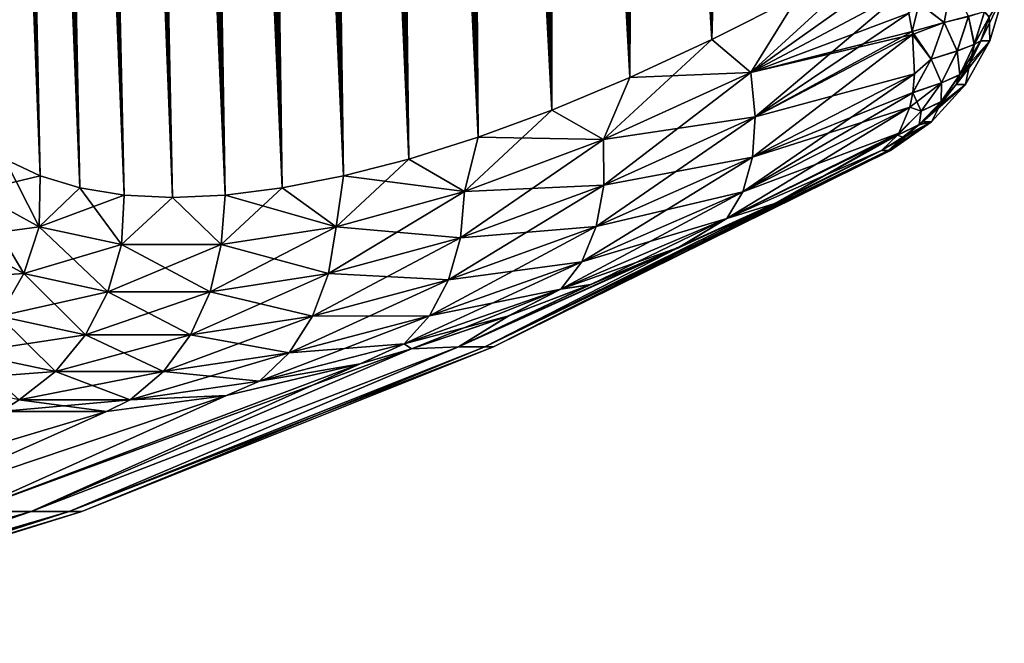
# Model space of a CAD drawing. Header units: metres. Extents: x -109 to 109, y -108 to 40.
# Tile 170 of 216: x 93 to 101, y -107 to -101. Entities that reach past the tile are written whole.
import ezdxf

# ---------------------------------------------------------------- set-up
doc = ezdxf.new("R2010")
doc.units = ezdxf.units.M
doc.layers.add('solid_K_24_42_18_000C86_XXX', color=7, linetype='CONTINUOUS')

msp = doc.modelspace()

# ---------------------------------------------------------------- linework, layer by layer
at = {"layer": 'solid_K_24_42_18_000C86_XXX'}
for points in [[(93.591431, -102.810715, -10.906762), (92.668846, -68.274429, -10.070155), (92.820801, -68.203453, -9.784935)], [(94.02282, -102.831841, 10.116003), (92.827583, -68.201416, 9.772555), (92.676445, -68.26963, 10.055494)], [(94.022644, -102.831841, -10.116307), (92.820801, -68.203453, -9.784935), (92.975037, -68.180695, -9.510736)], [(94.022644, -102.831841, -10.116307), (93.591431, -102.810715, -10.906762), (92.820801, -68.203453, -9.784935)], [(94.02282, -102.831841, 10.116003), (92.981041, -68.180748, 9.500344), (92.827583, -68.201416, 9.772555)], [(94.022644, -102.831841, -10.116307), (92.975037, -68.180695, -9.510736), (93.135391, -68.203712, -9.240135)], [(94.491798, -102.810669, 9.34737), (93.140869, -68.205284, 9.231131), (92.981041, -68.180748, 9.500344)], [(94.02282, -102.831841, 10.116003), (94.491798, -102.810669, 9.34737), (92.981041, -68.180748, 9.500344)], [(94.022644, -102.831841, -10.116307), (93.135391, -68.203712, -9.240135), (93.306366, -68.274971, -8.966091)], [(94.491798, -102.810669, 9.34737), (93.311584, -68.277779, 8.957937), (93.140869, -68.205284, 9.231131)], [(93.591431, -102.810715, -10.906762), (92.516762, -68.400612, -10.372687), (92.668846, -68.274429, -10.070155)], [(93.591545, -102.81073, 10.906535), (92.676445, -68.26963, 10.055494), (92.524849, -68.392357, 10.356121)], [(93.591545, -102.81073, 10.906535), (94.02282, -102.831841, 10.116003), (92.676445, -68.26963, 10.055494)], [(94.491585, -102.810684, -9.347705), (93.306366, -68.274971, -8.966091), (93.492111, -68.401138, -8.683512)], [(94.491585, -102.810684, -9.347705), (94.022644, -102.831841, -10.116307), (93.306366, -68.274971, -8.966091)], [(94.491798, -102.810669, 9.34737), (93.497559, -68.405632, 8.675452), (93.311584, -68.277779, 8.957937)], [(93.198311, -102.747047, -11.718625), (92.364388, -68.591072, -10.695609), (92.516762, -68.400612, -10.372687)], [(93.591545, -102.81073, 10.906535), (92.524849, -68.392357, 10.356121), (92.37207, -68.579834, 10.6788)], [(93.591431, -102.810715, -10.906762), (93.198311, -102.747047, -11.718625), (92.516762, -68.400612, -10.372687)], [(94.491585, -102.810684, -9.347705), (93.492111, -68.401138, -8.683512), (93.69529, -68.591568, -8.390559)], [(94.998283, -102.746971, 8.60115), (93.701714, -68.598389, 8.381553), (93.497559, -68.405632, 8.675452)], [(94.491798, -102.810669, 9.34737), (94.998283, -102.746971, 8.60115), (93.497559, -68.405632, 8.675452)], [(93.198311, -102.747047, -11.718625), (92.213646, -68.854164, -11.037994), (92.364388, -68.591072, -10.695609)], [(93.591545, -102.81073, 10.906535), (92.37207, -68.579834, 10.6788), (92.295593, -68.700798, 10.848765)], [(94.491585, -102.810684, -9.347705), (93.69529, -68.591568, -8.390559), (93.916603, -68.854912, -8.088625)], [(94.998283, -102.746971, 8.60115), (93.81073, -68.721733, 8.230936), (93.701714, -68.598389, 8.381553)], [(93.591545, -102.81073, 10.906535), (92.295593, -68.700798, 10.848765), (92.220039, -68.841286, 11.022955)], [(94.998283, -102.746971, 8.60115), (93.923767, -68.864388, 8.079137), (93.81073, -68.721733, 8.230936)], [(93.198311, -102.747047, -11.718625), (92.139687, -69.014679, -11.215636), (92.213646, -68.854164, -11.037994)], [(93.19838, -102.747063, 11.718479), (92.220039, -68.841286, 11.022955), (92.145485, -69.001236, 11.201459)], [(93.19838, -102.747063, 11.718479), (93.591545, -102.81073, 10.906535), (92.220039, -68.841286, 11.022955)], [(94.998077, -102.747002, -8.601447), (93.916603, -68.854912, -8.088625), (94.03363, -69.0158, -7.935572)], [(94.998077, -102.747002, -8.601447), (94.491585, -102.810684, -9.347705), (93.916603, -68.854912, -8.088625)], [(94.998283, -102.746971, 8.60115), (94.040916, -69.026253, 7.926178), (93.923767, -68.864388, 8.079137)], [(92.844063, -102.640434, -12.551116), (92.067253, -69.195442, -11.396681), (92.139687, -69.014679, -11.215636)], [(93.19838, -102.747063, 11.718479), (92.145485, -69.001236, 11.201459), (92.072495, -69.181557, 11.383328)], [(93.198311, -102.747047, -11.718625), (92.844063, -102.640434, -12.551116), (92.139687, -69.014679, -11.215636)], [(94.998077, -102.747002, -8.601447), (94.03363, -69.0158, -7.935572), (94.154335, -69.196877, -7.782183)], [(95.542007, -102.640343, 7.878324), (94.161766, -69.208427, 7.772877), (94.040916, -69.026253, 7.926178)], [(94.998283, -102.746971, 8.60115), (95.542007, -102.640343, 7.878324), (94.040916, -69.026253, 7.926178)], [(92.844063, -102.640434, -12.551116), (91.99646, -69.396454, -11.581059), (92.067253, -69.195442, -11.396681)], [(93.19838, -102.747063, 11.718479), (92.072495, -69.181557, 11.383328), (92.001198, -69.38221, 11.56846)], [(94.998077, -102.747002, -8.601447), (94.154335, -69.196877, -7.782183), (94.278687, -69.398094, -7.62862)], [(95.542007, -102.640343, 7.878324), (94.286308, -69.410919, 7.619349), (94.161766, -69.208427, 7.772877)], [(92.844063, -102.640434, -12.551116), (91.927574, -69.618576, -11.768362), (91.99646, -69.396454, -11.581059)], [(93.19838, -102.747063, 11.718479), (92.001198, -69.38221, 11.56846), (91.931831, -69.604134, 11.756554)], [(94.998077, -102.747002, -8.601447), (94.278687, -69.398094, -7.62862), (94.406532, -69.620445, -7.47526)], [(95.542007, -102.640343, 7.878324), (94.414337, -69.634537, 7.466045), (94.286308, -69.410919, 7.619349)], [(93.19838, -102.747063, 11.718479), (91.931831, -69.604134, 11.756554), (91.864502, -69.847443, 11.947519)], [(92.844063, -102.640434, -12.551116), (91.860741, -69.861908, -11.958444), (91.927574, -69.618576, -11.768362)], [(94.998077, -102.747002, -8.601447), (94.406532, -69.620445, -7.47526), (94.537827, -69.864052, -7.322261)], [(95.542007, -102.640343, 7.878324), (94.545784, -69.879364, 7.313136), (94.414337, -69.634537, 7.466045)], [(92.844063, -102.640434, -12.551116), (91.796097, -70.127251, -12.151175), (91.860741, -69.861908, -11.958444)], [(92.844093, -102.640442, 12.551044), (91.864502, -69.847443, 11.947519), (91.799385, -70.112923, 12.141137)], [(92.844093, -102.640442, 12.551044), (93.19838, -102.747063, 11.718479), (91.864502, -69.847443, 11.947519)], [(95.541832, -102.640381, -7.878541), (94.537827, -69.864052, -7.322261), (94.672508, -70.1297, -7.16984)], [(95.541832, -102.640381, -7.878541), (94.998077, -102.747002, -8.601447), (94.537827, -69.864052, -7.322261)], [(95.542007, -102.640343, 7.878324), (94.680595, -70.146194, 7.160828), (94.545784, -69.879364, 7.313136)], [(92.844093, -102.640442, 12.551044), (91.799385, -70.112923, 12.141137), (91.736603, -70.400864, 12.337244)], [(92.844063, -102.640434, -12.551116), (92.529518, -102.49028, -13.403612), (91.796097, -70.127251, -12.151175)], [(95.541832, -102.640381, -7.878541), (94.672508, -70.1297, -7.16984), (94.810516, -70.417686, -7.018166)], [(96.122894, -102.490204, 7.179855), (94.818718, -70.435295, 7.009289), (94.680595, -70.146194, 7.160828)], [(95.542007, -102.640343, 7.878324), (96.122894, -102.490204, 7.179855), (94.680595, -70.146194, 7.160828)], [(92.844093, -102.640442, 12.551044), (91.736603, -70.400864, 12.337244), (91.676262, -70.711952, 12.535793)], [(95.541832, -102.640381, -7.878541), (94.810516, -70.417686, -7.018166), (94.951843, -70.728699, -6.867344)], [(96.122894, -102.490204, 7.179855), (94.960144, -70.747391, 6.858626), (94.818718, -70.435295, 7.009289)], [(92.844093, -102.640442, 12.551044), (91.676262, -70.711952, 12.535793), (91.618462, -71.04686, 12.736664)], [(95.541832, -102.640381, -7.878541), (94.951843, -70.728699, -6.867344), (95.096466, -71.063377, -6.71753)], [(96.122894, -102.490204, 7.179855), (95.104828, -71.083176, 6.708997), (94.960144, -70.747391, 6.858626)], [(92.529518, -102.49028, 13.403603), (92.844093, -102.640442, 12.551044), (91.618462, -71.04686, 12.736664)], [(96.122765, -102.490242, -7.179998), (95.096466, -71.063377, -6.71753), (95.244385, -71.422218, -6.56879)], [(96.122765, -102.490242, -7.179998), (95.541832, -102.640381, -7.878541), (95.096466, -71.063377, -6.71753)], [(96.122894, -102.490204, 7.179855), (95.2528, -71.443115, 6.560461), (95.104828, -71.083176, 6.708997)], [(96.122765, -102.490242, -7.179998), (95.244385, -71.422218, -6.56879), (95.395584, -71.806396, -6.421269)], [(96.74115, -102.295296, 6.506678), (95.404037, -71.828377, 6.413153), (95.2528, -71.443115, 6.560461)], [(96.122894, -102.490204, 7.179855), (96.74115, -102.295296, 6.506678), (95.2528, -71.443115, 6.560461)], [(96.122765, -102.490242, -7.179998), (95.395584, -71.806396, -6.421269), (95.550079, -72.216133, -6.275023)], [(96.74115, -102.295296, 6.506678), (95.558563, -72.239174, 6.267127), (95.404037, -71.828377, 6.413153)], [(96.122765, -102.490242, -7.179998), (95.550079, -72.216133, -6.275023), (95.6549, -72.504532, -6.178323)], [(96.74115, -102.295296, 6.506678), (95.663391, -72.528267, 6.170578), (95.558563, -72.239174, 6.267127)], [(96.122765, -102.490242, -7.179998), (95.6549, -72.504532, -6.178323), (95.761177, -72.804703, -6.082247)], [(96.74115, -102.295296, 6.506678), (95.769676, -72.829109, 6.074656), (95.663391, -72.528267, 6.170578)], [(96.741074, -102.295326, -6.506762), (95.761177, -72.804703, -6.082247), (95.868912, -73.117325, -5.986857)], [(96.741074, -102.295326, -6.506762), (96.122765, -102.490242, -7.179998), (95.761177, -72.804703, -6.082247)], [(96.74115, -102.295296, 6.506678), (95.877411, -73.142395, 5.979422), (95.769676, -72.829109, 6.074656)], [(96.741074, -102.295326, -6.506762), (95.868912, -73.117325, -5.986857), (95.978088, -73.443222, -5.892219)], [(97.396698, -102.054413, 5.860334), (95.986572, -73.468933, 5.884945), (95.877411, -73.142395, 5.979422)], [(96.74115, -102.295296, 6.506678), (97.396698, -102.054413, 5.860334), (95.877411, -73.142395, 5.979422)], [(96.741074, -102.295326, -6.506762), (95.978088, -73.443222, -5.892219), (96.088715, -73.781868, -5.798305)], [(97.396698, -102.054413, 5.860334), (96.097183, -73.808197, 5.791195), (95.986572, -73.468933, 5.884945)], [(96.741074, -102.295326, -6.506762), (96.088715, -73.781868, -5.798305), (96.200775, -74.133797, -5.705172)], [(97.396698, -102.054413, 5.860334), (96.209221, -74.160728, 5.698232), (96.097183, -73.808197, 5.791195)], [(96.741074, -102.295326, -6.506762), (96.200775, -74.133797, -5.705172), (96.314232, -74.500076, -5.612916)], [(97.396698, -102.054413, 5.860334), (96.322647, -74.52758, 5.606153), (96.209221, -74.160728, 5.698232)], [(96.741074, -102.295326, -6.506762), (96.314232, -74.500076, -5.612916), (96.429115, -74.880348, -5.521511)], [(97.396698, -102.054413, 5.860334), (96.437485, -74.908401, 5.514931), (96.322647, -74.52758, 5.606153)], [(96.741074, -102.295326, -6.506762), (96.429115, -74.880348, -5.521511), (96.545395, -75.274841, -5.430997)], [(97.396698, -102.054413, 5.860334), (96.553703, -75.303429, 5.424605), (96.437485, -74.908401, 5.514931)], [(97.396652, -102.054428, -5.860377), (96.545395, -75.274841, -5.430997), (96.662994, -75.684814, -5.341505)], [(97.396652, -102.054428, -5.860377), (96.741074, -102.295326, -6.506762), (96.545395, -75.274841, -5.430997)], [(97.396698, -102.054413, 5.860334), (96.671234, -75.71389, 5.335309), (96.553703, -75.303429, 5.424605)], [(97.396652, -102.054428, -5.860377), (96.662994, -75.684814, -5.341505), (96.781921, -76.110344, -5.253039)], [(98.089439, -101.766281, 5.242545), (96.790077, -76.139877, 5.247045), (96.671234, -75.71389, 5.335309)], [(97.396698, -102.054413, 5.860334), (98.089439, -101.766281, 5.242545), (96.671234, -75.71389, 5.335309)], [(97.396652, -102.054428, -5.860377), (96.781921, -76.110344, -5.253039), (96.902176, -76.551163, -5.165591)], [(98.089439, -101.766281, 5.242545), (96.910233, -76.581123, 5.159804), (96.790077, -76.139877, 5.247045)], [(97.396652, -102.054428, -5.860377), (96.902176, -76.551163, -5.165591), (96.993172, -76.892677, -5.100776)], [(98.089439, -101.766281, 5.242545), (97.001144, -76.922928, 5.095149), (96.910233, -76.581123, 5.159804)], [(97.396652, -102.054428, -5.860377), (96.993172, -76.892677, -5.100776), (97.084793, -77.24411, -5.036693)], [(98.089439, -101.766281, 5.242545), (97.092682, -77.274635, 5.031227), (97.001144, -76.922928, 5.095149)], [(97.396652, -102.054428, -5.860377), (97.084793, -77.24411, -5.036693), (97.177124, -77.604805, -4.973254)], [(98.089439, -101.766281, 5.242545), (97.184914, -77.635567, 4.967952), (97.092682, -77.274635, 5.031227)], [(97.396652, -102.054428, -5.860377), (97.177124, -77.604805, -4.973254), (97.270111, -77.974991, -4.910498)], [(98.089439, -101.766281, 5.242545), (97.277794, -78.005974, 4.905363), (97.184914, -77.635567, 4.967952)], [(97.396652, -102.054428, -5.860377), (97.270111, -77.974991, -4.910498), (97.363678, -78.35537, -4.848521)], [(98.089439, -101.766281, 5.242545), (97.371254, -78.386528, 4.843555), (97.277794, -78.005974, 4.905363)], [(98.089417, -101.766289, -5.242566), (97.363678, -78.35537, -4.848521), (97.457748, -78.74662, -4.787417)], [(98.089417, -101.766289, -5.242566), (97.396652, -102.054428, -5.860377), (97.363678, -78.35537, -4.848521)], [(98.089439, -101.766281, 5.242545), (97.465202, -78.777939, 4.782622), (97.371254, -78.386528, 4.843555)], [(98.089417, -101.766289, -5.242566), (97.457748, -78.74662, -4.787417), (97.552376, -79.148315, -4.727115)], [(98.81958, -101.428711, 4.654962), (97.559708, -79.179756, 4.722494), (97.465202, -78.777939, 4.782622)], [(98.089439, -101.766281, 5.242545), (98.81958, -101.428711, 4.654962), (97.465202, -78.777939, 4.782622)], [(98.089417, -101.766289, -5.242566), (97.552376, -79.148315, -4.727115), (97.647575, -79.560272, -4.667593)], [(98.81958, -101.428711, 4.654962), (97.654762, -79.591805, 4.663146), (97.559708, -79.179756, 4.722494)], [(98.089417, -101.766289, -5.242566), (97.647575, -79.560272, -4.667593), (97.74321, -79.983292, -4.608976)], [(98.81958, -101.428711, 4.654962), (97.750259, -80.014877, 4.604706), (97.654762, -79.591805, 4.663146)], [(98.089417, -101.766289, -5.242566), (97.74321, -79.983292, -4.608976), (97.83918, -80.418167, -4.551385)], [(98.81958, -101.428711, 4.654962), (97.846069, -80.449776, 4.547293), (97.750259, -80.014877, 4.604706)], [(98.089417, -101.766289, -5.242566), (97.83918, -80.418167, -4.551385), (97.935463, -80.86496, -4.494815)], [(98.81958, -101.428711, 4.654962), (97.942192, -80.896538, 4.490902), (97.846069, -80.449776, 4.547293)], [(98.089417, -101.766289, -5.242566), (97.935463, -80.86496, -4.494815), (98.032173, -81.322922, -4.43914)], [(98.81958, -101.428711, 4.654962), (98.038734, -81.354439, 4.435409), (97.942192, -80.896538, 4.490902)], [(98.089417, -101.766289, -5.242566), (98.032173, -81.322922, -4.43914), (98.109734, -81.697914, -4.395348)], [(98.81958, -101.428711, 4.654962), (98.116158, -81.729347, 4.391761), (98.038734, -81.354439, 4.435409)], [(98.089417, -101.766289, -5.242566), (98.109734, -81.697914, -4.395348), (98.187378, -82.081085, -4.352306)], [(98.81958, -101.428711, 4.654962), (98.193649, -82.112404, 4.348866), (98.116158, -81.729347, 4.391761)], [(98.819565, -101.428726, -4.654975), (98.089417, -101.766289, -5.242566), (98.187378, -82.081085, -4.352306)], [(98.819565, -101.428726, -4.654975), (98.187378, -82.081085, -4.352306), (98.265007, -82.472916, -4.310094)], [(98.81958, -101.428711, 4.654962), (98.271126, -82.504089, 4.306799), (98.193649, -82.112404, 4.348866)], [(98.819565, -101.428726, -4.654975), (98.265007, -82.472916, -4.310094), (98.342674, -82.873123, -4.268649)], [(98.81958, -101.428711, 4.654962), (99.587112, -101.03933, 4.099643), (98.271126, -82.504089, 4.306799)], [(98.819565, -101.428726, -4.654975), (98.342674, -82.873123, -4.268649), (98.420479, -83.281189, -4.227872)], [(98.819565, -101.428726, -4.654975), (98.420479, -83.281189, -4.227872), (98.498291, -83.697662, -4.187869)], [(98.819565, -101.428726, -4.654975), (98.498291, -83.697662, -4.187869), (98.575989, -84.1231, -4.148744)], [(98.819565, -101.428726, -4.654975), (98.575989, -84.1231, -4.148744), (98.653435, -84.558052, -4.110598)], [(98.819565, -101.428726, -4.654975), (98.653435, -84.558052, -4.110598), (98.730591, -85.002701, -4.073453)], [(98.819565, -101.428726, -4.654975), (98.730591, -85.002701, -4.073453), (98.807693, -85.45607, -4.037097)], [(98.819565, -101.428726, -4.654975), (98.807693, -85.45607, -4.037097), (98.884598, -85.918633, -4.001629)], [(98.819565, -101.428726, -4.654975), (98.884598, -85.918633, -4.001629), (98.961121, -86.391052, -3.967188)], [(98.819565, -101.428726, -4.654975), (98.961121, -86.391052, -3.967188), (99.037094, -86.87397, -3.933904)], [(98.819565, -101.428726, -4.654975), (99.037094, -86.87397, -3.933904), (99.11235, -87.367943, -3.901885)], [(98.819565, -101.428726, -4.654975), (99.11235, -87.367943, -3.901885), (99.187202, -87.871895, -3.870863)], [(99.587105, -101.03933, -4.099651), (98.819565, -101.428726, -4.654975), (99.187202, -87.871895, -3.870863)], [(99.164932, -101.719597, -4.355842), (99.587105, -101.03933, -4.099651), (100.391487, -100.596848, -3.579222)], [(100.464798, -100.797852, -3.529014), (99.164932, -101.719597, -4.355842), (100.391487, -100.596848, -3.579222)], [(100.464798, -100.797852, -3.529014), (100.52475, -100.997292, -3.458757), (99.164932, -101.719597, -4.355842)], [(100.885193, -101.275284, 3.014786), (100.948967, -100.929291, 3.061818), (100.662491, -101.104973, 3.321616)], [(100.663109, -101.10627, -3.320674), (100.949615, -100.929703, -3.060869), (100.885674, -101.2761, -3.01372)], [(101.099854, -101.221359, 2.69932), (100.948967, -100.929291, 3.061818), (100.885193, -101.275284, 3.014786)], [(100.885674, -101.2761, -3.01372), (100.949615, -100.929703, -3.060869), (101.100235, -101.22187, -2.698198)], [(99.164932, -101.719597, -4.355842), (98.819565, -101.428726, -4.654975), (99.587105, -101.03933, -4.099651)], [(99.16494, -101.719597, 4.355839), (99.587112, -101.03933, 4.099643), (98.81958, -101.428711, 4.654962)], [(99.204391, -102.114647, -4.167654), (99.164932, -101.719597, -4.355842), (100.52475, -100.997292, -3.458757)], [(99.16494, -101.719597, 4.355839), (100.52475, -100.997292, 3.458759), (99.587112, -101.03933, 4.099643)], [(99.16494, -101.719597, 4.355839), (100.570786, -101.192146, 3.369362), (100.52475, -100.997292, 3.458759)], [(100.570908, -101.192749, -3.369048), (99.204391, -102.114647, -4.167654), (100.52475, -100.997292, -3.458757)], [(101.419373, -101.010201, 0), (101.286179, -101.227547, 2.0128), (101.210777, -101.438095, 2.006677)], [(101.292053, -101.438263, 0), (101.419373, -101.010201, 0), (101.210777, -101.438095, 2.006677)], [(101.292053, -101.438263, 0), (101.286186, -101.227516, -2.012803), (101.419373, -101.010201, 0)], [(100.570786, -101.192146, 3.369362), (100.599182, -101.355667, 3.277169), (100.662491, -101.104973, 3.321616)], [(100.663109, -101.10627, -3.320674), (100.599449, -101.357559, -3.276003), (100.570908, -101.192749, -3.369048)], [(100.885193, -101.275284, 3.014786), (100.662491, -101.104973, 3.321616), (100.599182, -101.355667, 3.277169)], [(100.663109, -101.10627, -3.320674), (100.885674, -101.2761, -3.01372), (100.599449, -101.357559, -3.276003)], [(99.16494, -101.719597, 4.355839), (100.599182, -101.355667, 3.277169), (100.570786, -101.192146, 3.369362)], [(100.570908, -101.192749, -3.369048), (100.599449, -101.357559, -3.276003), (99.204391, -102.114647, -4.167654)], [(101.000923, -101.529053, 2.631104), (101.099854, -101.221359, 2.69932), (100.885193, -101.275284, 3.014786)], [(100.885674, -101.2761, -3.01372), (101.100235, -101.22187, -2.698198), (101.001129, -101.529762, -2.629867)], [(101.152077, -101.470894, 2.284226), (101.099854, -101.221359, 2.69932), (101.000923, -101.529053, 2.631104)], [(101.001129, -101.529762, -2.629867), (101.100235, -101.22187, -2.698198), (101.152893, -101.469505, -2.283467)], [(101.152077, -101.470894, 2.284226), (101.242874, -101.180122, 2.347011), (101.099854, -101.221359, 2.69932)], [(101.100235, -101.22187, -2.698198), (101.243401, -101.179138, -2.346059), (101.152893, -101.469505, -2.283467)], [(101.152077, -101.470894, 2.284226), (101.286179, -101.227547, 2.0128), (101.242874, -101.180122, 2.347011)], [(101.286186, -101.227516, -2.012803), (101.152893, -101.469505, -2.283467), (101.243401, -101.179138, -2.346059)], [(100.602715, -101.38179, 3.260937), (100.885193, -101.275284, 3.014786), (100.599182, -101.355667, 3.277169)], [(100.770386, -101.602898, -2.934879), (100.599449, -101.357559, -3.276003), (100.885674, -101.2761, -3.01372)], [(100.602715, -101.38179, 3.260937), (100.770195, -101.601746, 2.936134), (100.885193, -101.275284, 3.014786)], [(101.000923, -101.529053, 2.631104), (100.885193, -101.275284, 3.014786), (100.770195, -101.601746, 2.936134)], [(100.770386, -101.602898, -2.934879), (100.885674, -101.2761, -3.01372), (101.001129, -101.529762, -2.629867)], [(101.152077, -101.470894, 2.284226), (101.210777, -101.438095, 2.006677), (101.286179, -101.227547, 2.0128)], [(101.286186, -101.227516, -2.012803), (101.2108, -101.438065, -2.006656), (101.152893, -101.469505, -2.283467)], [(101.292053, -101.438263, 0), (101.2108, -101.438065, -2.006656), (101.286186, -101.227516, -2.012803)], [(99.16494, -101.719597, 4.355839), (100.602715, -101.38179, 3.260937), (100.599182, -101.355667, 3.277169)], [(99.204391, -102.114639, 4.167651), (100.602715, -101.38179, 3.260937), (99.16494, -101.719597, 4.355839)], [(99.180824, -102.473846, -3.915753), (99.204391, -102.114647, -4.167654), (100.602715, -101.38179, -3.260935)], [(100.621445, -101.731323, -2.995403), (99.180824, -102.473846, -3.915753), (100.602715, -101.38179, -3.260935)], [(100.599449, -101.357559, -3.276003), (100.602715, -101.38179, -3.260935), (99.204391, -102.114647, -4.167654)], [(99.204391, -102.114639, 4.167651), (100.621445, -101.731323, 2.995404), (100.602715, -101.38179, 3.260937)], [(100.770386, -101.602898, -2.934879), (100.602715, -101.38179, -3.260935), (100.599449, -101.357559, -3.276003)], [(100.770386, -101.602898, -2.934879), (100.621445, -101.731323, -2.995403), (100.602715, -101.38179, -3.260935)], [(100.602715, -101.38179, 3.260937), (100.621445, -101.731323, 2.995404), (100.770195, -101.601746, 2.936134)], [(97.855278, -102.316826, -5.399973), (98.089417, -101.766289, -5.242566), (98.819565, -101.428726, -4.654975)], [(99.164932, -101.719597, -4.355842), (97.855278, -102.316826, -5.399973), (98.819565, -101.428726, -4.654975)], [(99.16494, -101.719597, 4.355839), (98.81958, -101.428711, 4.654962), (98.089439, -101.766281, 5.242545)], [(101.292053, -101.438263, 0), (101.112427, -101.638863, 1.998689), (100.992348, -101.827332, 1.988939)], [(101.072929, -101.8274, 0), (101.292053, -101.438263, 0), (100.992348, -101.827332, 1.988939)], [(101.022453, -101.740028, 2.197619), (101.152077, -101.470894, 2.284226), (101.000923, -101.529053, 2.631104)], [(101.001129, -101.529762, -2.629867), (101.152893, -101.469505, -2.283467), (101.023674, -101.738327, -2.197117)], [(101.022453, -101.740028, 2.197619), (101.112427, -101.638863, 1.998689), (101.210777, -101.438095, 2.006677)], [(101.022453, -101.740028, 2.197619), (101.210777, -101.438095, 2.006677), (101.152077, -101.470894, 2.284226)], [(101.112427, -101.638863, -1.998687), (101.023674, -101.738327, -2.197117), (101.152893, -101.469505, -2.283467)], [(101.072929, -101.8274, 0), (101.112427, -101.638863, -1.998687), (101.292053, -101.438263, 0)], [(101.2108, -101.438065, -2.006656), (101.112427, -101.638863, -1.998687), (101.152893, -101.469505, -2.283467)], [(101.292053, -101.438263, 0), (101.112427, -101.638863, -1.998687), (101.2108, -101.438065, -2.006656)], [(101.292053, -101.438263, 0), (101.210777, -101.438095, 2.006677), (101.112427, -101.638863, 1.998689)], [(100.860031, -101.81266, 2.537151), (101.000923, -101.529053, 2.631104), (100.770195, -101.601746, 2.936134)], [(100.770386, -101.602898, -2.934879), (101.001129, -101.529762, -2.629867), (100.860001, -101.813522, -2.535759)], [(100.860001, -101.813522, -2.535759), (101.001129, -101.529762, -2.629867), (101.023674, -101.738327, -2.197117)], [(101.022453, -101.740028, 2.197619), (101.000923, -101.529053, 2.631104), (100.860031, -101.81266, 2.537151)], [(100.770386, -101.602898, -2.934879), (100.606308, -101.900551, -2.827161), (100.621445, -101.731323, -2.995403)], [(100.770386, -101.602898, -2.934879), (100.860001, -101.813522, -2.535759), (100.606308, -101.900551, -2.827161)], [(100.621445, -101.731323, 2.995404), (100.606514, -101.899178, 2.828665), (100.770195, -101.601746, 2.936134)], [(100.860031, -101.81266, 2.537151), (100.770195, -101.601746, 2.936134), (100.606514, -101.899178, 2.828665)], [(101.112427, -101.638863, -1.998687), (100.992348, -101.827339, -1.988972), (101.023674, -101.738327, -2.197117)], [(101.072929, -101.8274, 0), (100.992348, -101.827339, -1.988972), (101.112427, -101.638863, -1.998687)], [(101.022453, -101.740028, 2.197619), (100.992348, -101.827332, 1.988939), (101.112427, -101.638863, 1.998689)], [(97.85643, -102.721176, -5.228106), (97.855278, -102.316826, -5.399973), (99.164932, -101.719597, -4.355842)], [(97.855286, -102.316826, 5.399963), (99.16494, -101.719597, 4.355839), (98.089439, -101.766281, 5.242545)], [(99.204391, -102.114639, 4.167651), (99.16494, -101.719597, 4.355839), (97.855286, -102.316826, 5.399963)], [(99.204391, -102.114647, -4.167654), (97.85643, -102.721176, -5.228106), (99.164932, -101.719597, -4.355842)], [(99.095398, -102.779861, -3.612287), (99.180824, -102.473846, -3.915753), (100.621445, -101.731323, -2.995403)], [(100.606308, -101.900551, -2.827161), (99.095398, -102.779861, -3.612287), (100.621445, -101.731323, -2.995403)], [(99.180832, -102.473846, 3.915751), (100.606514, -101.899178, 2.828665), (100.621445, -101.731323, 2.995404)], [(99.180832, -102.473846, 3.915751), (100.621445, -101.731323, 2.995404), (99.204391, -102.114639, 4.167651)], [(100.857422, -101.980446, 2.089466), (100.992348, -101.827332, 1.988939), (101.022453, -101.740028, 2.197619)], [(100.857422, -101.980446, 2.089466), (101.022453, -101.740028, 2.197619), (100.860031, -101.81266, 2.537151)], [(100.992348, -101.827339, -1.988972), (100.859131, -101.978561, -2.089272), (101.023674, -101.738327, -2.197117)], [(100.860001, -101.813522, -2.535759), (101.023674, -101.738327, -2.197117), (100.859131, -101.978561, -2.089272)], [(97.855278, -102.316826, -5.399973), (97.396652, -102.054428, -5.860377), (98.089417, -101.766289, -5.242566)], [(97.855286, -102.316826, 5.399963), (98.089439, -101.766281, 5.242545), (97.396698, -102.054413, 5.860334)], [(100.580048, -102.029045, 2.674954), (100.860031, -101.81266, 2.537151), (100.606514, -101.899178, 2.828665)], [(100.580048, -102.029045, 2.674954), (100.681053, -102.064377, 2.420044), (100.860031, -101.81266, 2.537151)], [(100.680725, -102.065308, -2.418471), (100.606308, -101.900551, -2.827161), (100.860001, -101.813522, -2.535759)], [(100.680725, -102.065308, -2.418471), (100.860001, -101.813522, -2.535759), (100.859131, -101.978561, -2.089272)], [(100.857422, -101.980446, 2.089466), (100.860031, -101.81266, 2.537151), (100.681053, -102.064377, 2.420044)], [(101.072929, -101.8274, 0), (100.852066, -102.001152, 1.977547), (100.693298, -102.158188, 1.964654)], [(100.772911, -102.158211, 0), (101.072929, -101.8274, 0), (100.693298, -102.158188, 1.964654)], [(100.772911, -102.158211, 0), (100.852074, -102.001144, -1.977568), (101.072929, -101.8274, 0)], [(101.072929, -101.8274, 0), (100.992348, -101.827332, 1.988939), (100.852066, -102.001152, 1.977547)], [(100.857422, -101.980446, 2.089466), (100.852066, -102.001152, 1.977547), (100.992348, -101.827332, 1.988939)], [(100.992348, -101.827339, -1.988972), (100.852074, -102.001144, -1.977568), (100.859131, -101.978561, -2.089272)], [(101.072929, -101.8274, 0), (100.852074, -102.001144, -1.977568), (100.992348, -101.827339, -1.988972)], [(100.606308, -101.900551, -2.827161), (100.580048, -102.029045, -2.674952), (99.095398, -102.779861, -3.612287)], [(99.180832, -102.473846, 3.915751), (100.580048, -102.029045, 2.674954), (100.606514, -101.899178, 2.828665)], [(100.680725, -102.065308, -2.418471), (100.580048, -102.029045, -2.674952), (100.606308, -101.900551, -2.827161)], [(100.857422, -101.980446, 2.089466), (100.661209, -102.185951, 1.962048), (100.852066, -102.001152, 1.977547)], [(100.857422, -101.980446, 2.089466), (100.681053, -102.064377, 2.420044), (100.661209, -102.185951, 1.962048)], [(100.852066, -102.001152, 1.977547), (100.661209, -102.185951, 1.962048), (100.693298, -102.158188, 1.964654)], [(100.693306, -102.15818, -1.964636), (100.663483, -102.184029, -1.962242), (100.859131, -101.978561, -2.089272)], [(100.680725, -102.065308, -2.418471), (100.859131, -101.978561, -2.089272), (100.663483, -102.184029, -1.962242)], [(100.852074, -102.001144, -1.977568), (100.693306, -102.15818, -1.964636), (100.859131, -101.978561, -2.089272)], [(100.772911, -102.158211, 0), (100.693306, -102.15818, -1.964636), (100.852074, -102.001144, -1.977568)], [(96.618378, -102.777306, -6.586919), (96.741074, -102.295326, -6.506762), (97.396652, -102.054428, -5.860377)], [(97.855278, -102.316826, -5.399973), (96.618378, -102.777306, -6.586919), (97.396652, -102.054428, -5.860377)], [(97.855286, -102.316826, 5.399963), (97.396698, -102.054413, 5.860334), (96.74115, -102.295296, 6.506678)], [(98.952202, -103.017929, -3.271909), (99.095398, -102.779861, -3.612287), (100.580048, -102.029045, -2.674952)], [(100.480515, -102.260582, -2.315063), (98.952202, -103.017929, -3.271909), (100.580048, -102.029045, -2.674952)], [(99.095398, -102.779861, 3.612284), (100.480515, -102.260582, 2.315064), (100.580048, -102.029045, 2.674954)], [(99.095398, -102.779861, 3.612284), (100.580048, -102.029045, 2.674954), (99.180832, -102.473846, 3.915751)], [(100.680725, -102.065308, -2.418471), (100.468819, -102.27784, -2.281119), (100.480515, -102.260582, -2.315063)], [(100.680725, -102.065308, -2.418471), (100.663483, -102.184029, -1.962242), (100.468819, -102.27784, -2.281119)], [(100.469437, -102.276955, 2.282899), (100.661209, -102.185951, 1.962048), (100.681053, -102.064377, 2.420044)], [(100.480515, -102.260582, 2.315064), (100.469437, -102.276955, 2.282899), (100.681053, -102.064377, 2.420044)], [(100.680725, -102.065308, -2.418471), (100.480515, -102.260582, -2.315063), (100.580048, -102.029045, -2.674952)], [(100.580048, -102.029045, 2.674954), (100.480515, -102.260582, 2.315064), (100.681053, -102.064377, 2.420044)], [(97.791061, -103.088875, -4.996675), (97.85643, -102.721176, -5.228106), (99.204391, -102.114647, -4.167654)], [(99.180824, -102.473846, -3.915753), (97.791061, -103.088875, -4.996675), (99.204391, -102.114647, -4.167654)], [(97.856438, -102.721169, 5.228097), (99.204391, -102.114639, 4.167651), (97.855286, -102.316826, 5.399963)], [(99.180832, -102.473846, 3.915751), (99.204391, -102.114639, 4.167651), (97.856438, -102.721169, 5.228097)], [(100.772911, -102.158211, 0), (100.328529, -102.4142, 1.935035), (100.387352, -102.4142, 0.968311)], [(100.772911, -102.158211, 0), (100.518036, -102.296455, 1.950421), (100.328529, -102.4142, 1.935035)], [(100.772911, -102.158211, 0), (100.387352, -102.4142, 0.968311), (100.406975, -102.4142)], [(100.772911, -102.158211, 0), (100.406975, -102.4142), (100.663483, -102.184029, -1.962242)], [(100.518036, -102.296463, -1.950337), (100.663483, -102.184029, -1.962242), (100.406975, -102.4142)], [(100.518036, -102.296463, -1.950337), (100.468819, -102.27784, -2.281119), (100.663483, -102.184029, -1.962242)], [(100.469437, -102.276955, 2.282899), (100.518036, -102.296455, 1.950421), (100.661209, -102.185951, 1.962048)], [(100.772911, -102.158211, 0), (100.661209, -102.185951, 1.962048), (100.518036, -102.296455, 1.950421)], [(100.772911, -102.158211, 0), (100.693298, -102.158188, 1.964654), (100.661209, -102.185951, 1.962048)], [(100.772911, -102.158211, 0), (100.663483, -102.184029, -1.962242), (100.693306, -102.15818, -1.964636)], [(100.480515, -102.260582, -2.315063), (99.378525, -102.885551, -2.548685), (98.952202, -103.017929, -3.271909)], [(98.952209, -103.017929, 3.271906), (100.469437, -102.276955, 2.282899), (100.480515, -102.260582, 2.315064)], [(98.952209, -103.017929, 3.271906), (100.480515, -102.260582, 2.315064), (99.095398, -102.779861, 3.612284)], [(100.468819, -102.27784, -2.281119), (99.378525, -102.885551, -2.548685), (100.480515, -102.260582, -2.315063)], [(96.618378, -102.777306, -6.586919), (96.122765, -102.490242, -7.179998), (96.741074, -102.295326, -6.506762)], [(96.618401, -102.777298, 6.586897), (96.74115, -102.295296, 6.506678), (96.122894, -102.490204, 7.179855)], [(96.582794, -103.189201, -6.438223), (96.618378, -102.777306, -6.586919), (97.855278, -102.316826, -5.399973)], [(97.85643, -102.721176, -5.228106), (96.582794, -103.189201, -6.438223), (97.855278, -102.316826, -5.399973)], [(96.618401, -102.777298, 6.586897), (97.855286, -102.316826, 5.399963), (96.74115, -102.295296, 6.506678)], [(97.856438, -102.721169, 5.228097), (97.855286, -102.316826, 5.399963), (96.618401, -102.777298, 6.586897)], [(98.952209, -103.017929, 3.271906), (100.328529, -102.4142, 1.935035), (100.469437, -102.276955, 2.282899)], [(100.468819, -102.27784, -2.281119), (100.328529, -102.4142, -1.935034), (99.378525, -102.885551, -2.548685)], [(100.469437, -102.276955, 2.282899), (100.328529, -102.4142, 1.935035), (100.518036, -102.296455, 1.950421)], [(100.518036, -102.296463, -1.950337), (100.328529, -102.4142, -1.935034), (100.468819, -102.27784, -2.281119)], [(100.518036, -102.296463, -1.950337), (100.387352, -102.4142, -0.968311), (100.328529, -102.4142, -1.935034)], [(100.518036, -102.296463, -1.950337), (100.406975, -102.4142), (100.387352, -102.4142, -0.968311)], [(100.406975, -102.4142), (96.876595, -104.159546), (96.798317, -104.159546, -1.784424)], [(100.328529, -102.4142, 1.935035), (96.798317, -104.159546, 1.784416), (96.876595, -104.159546)], [(100.387352, -102.4142, -0.968311), (100.406975, -102.4142), (96.798317, -104.159546, -1.784424)], [(100.328529, -102.4142, -1.935034), (100.387352, -102.4142, -0.968311), (96.798317, -104.159546, -1.784424)], [(99.378525, -102.885551, -2.548685), (100.328529, -102.4142, -1.935034), (96.798317, -104.159546, -1.784424)], [(100.328529, -102.4142, 1.935035), (99.3787, -102.885468, 2.548563), (96.798317, -104.159546, 1.784416)], [(100.387352, -102.4142, 0.968311), (96.876595, -104.159546), (100.406975, -102.4142)], [(100.387352, -102.4142, 0.968311), (100.328529, -102.4142, 1.935035), (96.876595, -104.159546)], [(98.952209, -103.017929, 3.271906), (99.3787, -102.885468, 2.548563), (100.328529, -102.4142, 1.935035)], [(92.263657, -102.777328, -14.129473), (92.529518, -102.49028, -13.403612), (92.844063, -102.640434, -12.551116)], [(92.263672, -102.777336, 14.129438), (92.836334, -103.090797, 12.481429), (92.529518, -102.49028, 13.403603)], [(92.836334, -103.090797, 12.481429), (92.844093, -102.640442, 12.551044), (92.529518, -102.49028, 13.403603)], [(95.477501, -103.090775, -7.906836), (95.541832, -102.640381, -7.878541), (96.122765, -102.490242, -7.179998)], [(96.618378, -102.777306, -6.586919), (95.477501, -103.090775, -7.906836), (96.122765, -102.490242, -7.179998)], [(96.618401, -102.777298, 6.586897), (96.122894, -102.490204, 7.179855), (95.542007, -102.640343, 7.878324)], [(97.662346, -103.402176, -4.716838), (97.791061, -103.088875, -4.996675), (99.180824, -102.473846, -3.915753)], [(99.095398, -102.779861, -3.612287), (97.662346, -103.402176, -4.716838), (99.180824, -102.473846, -3.915753)], [(97.791077, -103.088867, 4.996665), (99.180832, -102.473846, 3.915751), (97.856438, -102.721169, 5.228097)], [(99.095398, -102.779861, 3.612284), (99.180832, -102.473846, 3.915751), (97.791077, -103.088867, 4.996665)], [(92.836311, -103.09079, -12.481474), (92.263657, -102.777328, -14.129473), (92.844063, -102.640434, -12.551116)], [(92.836311, -103.09079, -12.481474), (92.844063, -102.640434, -12.551116), (93.198311, -102.747047, -11.718625)], [(92.836334, -103.090797, 12.481429), (93.19838, -102.747063, 11.718479), (92.844093, -102.640442, 12.551044)], [(95.477501, -103.090775, -7.906836), (94.998077, -102.747002, -8.601447), (95.541832, -102.640381, -7.878541)], [(95.477531, -103.090767, 7.906806), (95.542007, -102.640343, 7.878324), (94.998283, -102.746971, 8.60115)], [(95.477531, -103.090767, 7.906806), (96.618401, -102.777298, 6.586897), (95.542007, -102.640343, 7.878324)], [(92.117096, -103.189224, -14.173002), (92.263657, -102.777328, -14.129473), (92.836311, -103.09079, -12.481474)], [(92.117104, -103.189232, 14.172968), (92.6987, -103.508041, 12.480945), (92.263672, -102.777336, 14.129438)], [(92.6987, -103.508041, 12.480945), (92.836334, -103.090797, 12.481429), (92.263672, -102.777336, 14.129438)], [(92.836311, -103.09079, -12.481474), (93.198311, -102.747047, -11.718625), (93.591431, -102.810715, -10.906762)], [(92.836334, -103.090797, 12.481429), (93.569633, -103.24958, 10.877191), (93.19838, -102.747063, 11.718479)], [(93.569633, -103.24958, 10.877191), (93.591545, -102.81073, 10.906535), (93.19838, -102.747063, 11.718479)], [(94.454849, -103.249573, -9.343976), (94.491585, -102.810684, -9.347705), (94.998077, -102.747002, -8.601447)], [(95.477501, -103.090775, -7.906836), (94.454849, -103.249573, -9.343976), (94.998077, -102.747002, -8.601447)], [(95.477531, -103.090767, 7.906806), (94.998283, -102.746971, 8.60115), (94.491798, -102.810669, 9.34737)], [(95.408272, -103.508018, -7.78788), (95.477501, -103.090775, -7.906836), (96.618378, -102.777306, -6.586919)], [(96.582794, -103.189201, -6.438223), (95.408272, -103.508018, -7.78788), (96.618378, -102.777306, -6.586919)], [(96.582817, -103.189194, 6.438201), (96.618401, -102.777298, 6.586897), (95.477531, -103.090767, 7.906806)], [(96.477463, -103.563797, -6.234213), (96.582794, -103.189201, -6.438223), (97.85643, -102.721176, -5.228106)], [(97.791061, -103.088875, -4.996675), (96.477463, -103.563797, -6.234213), (97.85643, -102.721176, -5.228106)], [(96.582817, -103.189194, 6.438201), (97.856438, -102.721169, 5.228097), (96.618401, -102.777298, 6.586897)], [(97.791077, -103.088867, 4.996665), (97.856438, -102.721169, 5.228097), (96.582817, -103.189194, 6.438201)], [(97.476471, -103.645966, -4.40211), (97.662346, -103.402176, -4.716838), (99.095398, -102.779861, -3.612287)], [(98.952202, -103.017929, -3.271909), (97.476471, -103.645966, -4.40211), (99.095398, -102.779861, -3.612287)], [(97.662354, -103.402168, 4.716827), (99.095398, -102.779861, 3.612284), (97.791077, -103.088867, 4.996665)], [(98.952209, -103.017929, 3.271906), (99.095398, -102.779861, 3.612284), (97.662354, -103.402168, 4.716827)], [(93.569611, -103.24958, -10.877239), (92.836311, -103.09079, -12.481474), (93.591431, -102.810715, -10.906762)], [(93.569611, -103.24958, -10.877239), (93.591431, -102.810715, -10.906762), (94.022644, -102.831841, -10.116307)], [(94.454849, -103.249573, -9.343976), (93.569611, -103.24958, -10.877239), (94.022644, -102.831841, -10.116307)], [(93.569633, -103.24958, 10.877191), (94.02282, -102.831841, 10.116003), (93.591545, -102.81073, 10.906535)], [(93.569633, -103.24958, 10.877191), (94.454872, -103.249565, 9.343934), (94.02282, -102.831841, 10.116003)], [(94.454849, -103.249573, -9.343976), (94.022644, -102.831841, -10.116307), (94.491585, -102.810684, -9.347705)], [(94.454872, -103.249565, 9.343934), (94.491798, -102.810669, 9.34737), (94.02282, -102.831841, 10.116003)], [(94.454872, -103.249565, 9.343934), (95.477531, -103.090767, 7.906806), (94.491798, -102.810669, 9.34737)], [(99.378525, -102.885551, -2.548685), (96.798317, -104.159546, -1.784424), (96.564064, -104.159546, -3.555137)], [(98.521553, -103.277458, -3.167109), (99.378525, -102.885551, -2.548685), (96.564064, -104.159546, -3.555137)], [(99.3787, -102.885468, 2.548563), (98.521866, -103.277321, 3.166874), (96.798317, -104.159546, 1.784416)], [(98.952202, -103.017929, -3.271909), (99.378525, -102.885551, -2.548685), (98.521553, -103.277458, -3.167109)], [(98.952209, -103.017929, 3.271906), (98.521866, -103.277321, 3.166874), (99.3787, -102.885468, 2.548563)], [(98.952202, -103.017929, -3.271909), (97.737663, -103.606277, -3.792802), (97.476471, -103.645966, -4.40211)], [(97.476486, -103.645958, 4.402099), (98.521866, -103.277321, 3.166874), (98.952209, -103.017929, 3.271906)], [(97.476486, -103.645958, 4.402099), (98.952209, -103.017929, 3.271906), (97.662354, -103.402168, 4.716827)], [(98.952202, -103.017929, -3.271909), (98.521553, -103.277458, -3.167109), (97.737663, -103.606277, -3.792802)], [(92.698677, -103.508034, -12.480991), (92.117096, -103.189224, -14.173002), (92.836311, -103.09079, -12.481474)], [(92.698677, -103.508034, -12.480991), (92.836311, -103.09079, -12.481474), (93.569611, -103.24958, -10.877239)], [(92.6987, -103.508041, 12.480945), (93.448242, -103.669601, 10.833792), (92.836334, -103.090797, 12.481429)], [(93.448242, -103.669601, 10.833792), (93.569633, -103.24958, 10.877191), (92.836334, -103.090797, 12.481429)], [(94.356567, -103.669586, -9.260543), (94.454849, -103.249573, -9.343976), (95.477501, -103.090775, -7.906836)], [(95.408272, -103.508018, -7.78788), (94.356567, -103.669586, -9.260543), (95.477501, -103.090775, -7.906836)], [(95.408295, -103.508011, 7.787849), (95.477531, -103.090767, 7.906806), (94.454872, -103.249565, 9.343934)], [(95.408295, -103.508011, 7.787849), (96.582817, -103.189194, 6.438201), (95.477531, -103.090767, 7.906806)], [(96.30748, -103.883011, -5.984728), (96.477463, -103.563797, -6.234213), (97.791061, -103.088875, -4.996675)], [(97.662346, -103.402176, -4.716838), (96.30748, -103.883011, -5.984728), (97.791061, -103.088875, -4.996675)], [(96.477486, -103.563789, 6.23419), (97.791077, -103.088867, 4.996665), (96.582817, -103.189194, 6.438201)], [(97.662354, -103.402168, 4.716827), (97.791077, -103.088867, 4.996665), (96.477486, -103.563789, 6.23419)], [(91.887749, -103.56382, -14.183786), (92.117096, -103.189224, -14.173002), (92.698677, -103.508034, -12.480991)], [(92.480545, -103.88752, 12.442966), (92.6987, -103.508041, 12.480945), (92.117104, -103.189232, 14.172968)], [(95.266304, -103.887497, -7.617939), (95.408272, -103.508018, -7.78788), (96.582794, -103.189201, -6.438223)], [(96.477463, -103.563797, -6.234213), (95.266304, -103.887497, -7.617939), (96.582794, -103.189201, -6.438223)], [(96.477486, -103.563789, 6.23419), (96.582817, -103.189194, 6.438201), (95.408295, -103.508011, 7.787849)], [(93.448219, -103.669594, -10.833841), (92.698677, -103.508034, -12.480991), (93.569611, -103.24958, -10.877239)], [(93.448219, -103.669594, -10.833841), (93.569611, -103.24958, -10.877239), (94.454849, -103.249573, -9.343976)], [(94.356567, -103.669586, -9.260543), (93.448219, -103.669594, -10.833841), (94.454849, -103.249573, -9.343976)], [(93.448242, -103.669601, 10.833792), (94.356598, -103.669586, 9.260501), (93.569633, -103.24958, 10.877191)], [(94.356598, -103.669586, 9.260501), (94.454872, -103.249565, 9.343934), (93.569633, -103.24958, 10.877191)], [(94.356598, -103.669586, 9.260501), (95.408295, -103.508011, 7.787849), (94.454872, -103.249565, 9.343934)], [(97.737663, -103.606277, -3.792802), (98.521553, -103.277458, -3.167109), (96.564064, -104.159546, -3.555137)], [(98.521866, -103.277321, 3.166874), (96.564072, -104.159546, 3.55512), (96.798317, -104.159546, 1.784416)], [(98.521866, -103.277321, 3.166874), (97.738045, -103.606125, 3.792484), (96.564072, -104.159546, 3.55512)], [(97.476486, -103.645958, 4.402099), (97.738045, -103.606125, 3.792484), (98.521866, -103.277321, 3.166874)], [(96.081032, -104.131439, -5.701813), (96.30748, -103.883011, -5.984728), (97.662346, -103.402176, -4.716838)], [(97.476471, -103.645966, -4.40211), (96.081032, -104.131439, -5.701813), (97.662346, -103.402176, -4.716838)], [(96.307503, -103.883003, 5.984704), (97.662354, -103.402168, 4.716827), (96.477486, -103.563789, 6.23419)], [(97.476486, -103.645958, 4.402099), (97.662354, -103.402168, 4.716827), (96.307503, -103.883003, 5.984704)], [(92.480522, -103.887512, -12.443014), (91.887749, -103.56382, -14.183786), (92.698677, -103.508034, -12.480991)], [(92.480522, -103.887512, -12.443014), (92.698677, -103.508034, -12.480991), (93.448219, -103.669594, -10.833841)], [(92.480545, -103.88752, 12.442966), (93.248756, -104.051613, 10.748296), (92.6987, -103.508041, 12.480945)], [(93.248756, -104.051613, 10.748296), (93.448242, -103.669601, 10.833792), (92.6987, -103.508041, 12.480945)], [(94.182793, -104.051598, -9.130527), (94.356567, -103.669586, -9.260543), (95.408272, -103.508018, -7.78788)], [(95.266304, -103.887497, -7.617939), (94.182793, -104.051598, -9.130527), (95.408272, -103.508018, -7.78788)], [(95.266335, -103.887489, 7.617907), (95.408295, -103.508011, 7.787849), (94.356598, -103.669586, 9.260501)], [(95.058464, -104.210892, -7.40521), (95.266304, -103.887497, -7.617939), (96.477463, -103.563797, -6.234213)], [(96.30748, -103.883011, -5.984728), (95.058464, -104.210892, -7.40521), (96.477463, -103.563797, -6.234213)], [(95.266335, -103.887489, 7.617907), (96.477486, -103.563789, 6.23419), (95.408295, -103.508011, 7.787849)], [(96.307503, -103.883003, 5.984704), (96.477486, -103.563789, 6.23419), (95.266335, -103.887489, 7.617907)], [(93.248726, -104.051605, -10.748346), (92.480522, -103.887512, -12.443014), (93.448219, -103.669594, -10.833841)], [(93.248726, -104.051605, -10.748346), (93.448219, -103.669594, -10.833841), (94.356567, -103.669586, -9.260543)], [(94.182793, -104.051598, -9.130527), (93.248726, -104.051605, -10.748346), (94.356567, -103.669586, -9.260543)], [(93.248756, -104.051613, 10.748296), (94.182816, -104.051598, 9.130483), (93.448242, -103.669601, 10.833792)], [(94.182816, -104.051598, 9.130483), (94.356598, -103.669586, 9.260501), (93.448242, -103.669601, 10.833792)], [(94.182816, -104.051598, 9.130483), (95.266335, -103.887489, 7.617907), (94.356598, -103.669586, 9.260501)], [(97.476471, -103.645966, -4.40211), (96.147583, -104.175079, -5.268719), (96.081032, -104.131439, -5.701813)], [(96.081055, -104.131432, 5.701788), (97.011948, -103.883286, 4.429183), (97.476486, -103.645958, 4.402099)], [(96.081055, -104.131432, 5.701788), (97.476486, -103.645958, 4.402099), (96.307503, -103.883003, 5.984704)], [(97.476471, -103.645966, -4.40211), (97.011536, -103.88343, -4.429561), (96.147583, -104.175079, -5.268719)], [(97.011536, -103.88343, -4.429561), (97.737663, -103.606277, -3.792802), (96.564064, -104.159546, -3.555137)], [(97.738045, -103.606125, 3.792484), (97.011948, -103.883286, 4.429183), (96.564072, -104.159546, 3.55512)], [(97.476471, -103.645966, -4.40211), (97.737663, -103.606277, -3.792802), (97.011536, -103.88343, -4.429561)], [(97.476486, -103.645958, 4.402099), (97.011948, -103.883286, 4.429183), (97.738045, -103.606125, 3.792484)], [(92.192375, -104.210907, -12.36938), (92.480522, -103.887512, -12.443014), (93.248726, -104.051605, -10.748346)], [(92.192398, -104.210915, 12.36933), (92.980797, -104.377174, 10.62483), (92.480545, -103.88752, 12.442966)], [(92.980797, -104.377174, 10.62483), (93.248756, -104.051613, 10.748296), (92.480545, -103.88752, 12.442966)], [(93.941895, -104.377159, -8.960199), (94.182793, -104.051598, -9.130527), (95.266304, -103.887497, -7.617939)], [(95.058464, -104.210892, -7.40521), (93.941895, -104.377159, -8.960199), (95.266304, -103.887497, -7.617939)], [(95.058495, -104.210884, 7.405177), (95.266335, -103.887489, 7.617907), (94.182816, -104.051598, 9.130483)], [(94.794777, -104.462601, -7.159964), (95.058464, -104.210892, -7.40521), (96.30748, -103.883011, -5.984728)], [(96.081032, -104.131439, -5.701813), (94.794777, -104.462601, -7.159964), (96.30748, -103.883011, -5.984728)], [(95.058495, -104.210884, 7.405177), (96.307503, -103.883003, 5.984704), (95.266335, -103.887489, 7.617907)], [(96.081055, -104.131432, 5.701788), (96.307503, -103.883003, 5.984704), (95.058495, -104.210884, 7.405177)], [(96.081055, -104.131432, 5.701788), (96.147621, -104.175072, 5.268678), (97.011948, -103.883286, 4.429183)], [(97.011536, -103.88343, -4.429561), (96.564064, -104.159546, -3.555137), (96.147583, -104.175079, -5.268719)], [(97.011948, -103.883286, 4.429183), (96.147621, -104.175072, 5.268678), (96.564072, -104.159546, 3.55512)], [(92.980774, -104.377174, -10.624883), (92.192375, -104.210907, -12.36938), (93.248726, -104.051605, -10.748346)], [(92.980774, -104.377174, -10.624883), (93.248726, -104.051605, -10.748346), (94.182793, -104.051598, -9.130527)], [(93.941895, -104.377159, -8.960199), (92.980774, -104.377174, -10.624883), (94.182793, -104.051598, -9.130527)], [(92.980797, -104.377174, 10.62483), (93.941917, -104.377159, 8.960154), (93.248756, -104.051613, 10.748296)], [(93.941917, -104.377159, 8.960154), (94.182816, -104.051598, 9.130483), (93.248756, -104.051613, 10.748296)], [(93.941917, -104.377159, 8.960154), (95.058495, -104.210884, 7.405177), (94.182816, -104.051598, 9.130483)], [(96.147583, -104.175079, -5.268719), (92.765511, -105.622948, -3.854997), (92.207993, -105.622948, -5.717241)], [(95.6903, -104.310791, -5.753604), (96.147583, -104.175079, -5.268719), (92.207993, -105.622948, -5.717241)], [(96.564064, -104.159546, -3.555137), (93.103065, -105.622948, -1.94062), (92.765511, -105.622948, -3.854997)], [(96.147583, -104.175079, -5.268719), (96.564064, -104.159546, -3.555137), (92.765511, -105.622948, -3.854997)], [(96.564072, -104.159546, 3.55512), (92.765511, -105.622948, 3.854997), (93.103065, -105.622948, 1.94062)], [(96.564072, -104.159546, 3.55512), (96.147621, -104.175072, 5.268678), (92.765511, -105.622948, 3.854997)], [(96.147621, -104.175072, 5.268678), (95.690651, -104.310692, 5.753218), (92.765511, -105.622948, 3.854997)], [(96.876595, -104.159546), (93.216095, -105.622948), (93.103065, -105.622948, -1.94062)], [(96.798317, -104.159546, 1.784416), (93.103065, -105.622948, 1.94062), (93.216095, -105.622948)], [(96.798317, -104.159546, -1.784424), (96.876595, -104.159546), (93.103065, -105.622948, -1.94062)], [(96.564064, -104.159546, -3.555137), (96.798317, -104.159546, -1.784424), (93.103065, -105.622948, -1.94062)], [(96.798317, -104.159546, 1.784416), (96.564072, -104.159546, 3.55512), (93.103065, -105.622948, 1.94062)], [(96.798317, -104.159546, 1.784416), (93.216095, -105.622948), (96.876595, -104.159546)], [(96.081032, -104.131439, -5.701813), (95.6903, -104.310791, -5.753604), (94.794777, -104.462601, -7.159964)], [(94.794807, -104.462593, 7.159929), (95.690651, -104.310692, 5.753218), (96.081055, -104.131432, 5.701788)], [(94.794807, -104.462593, 7.159929), (96.081055, -104.131432, 5.701788), (95.058495, -104.210884, 7.405177)], [(96.081032, -104.131439, -5.701813), (96.147583, -104.175079, -5.268719), (95.6903, -104.310791, -5.753604)], [(96.081055, -104.131432, 5.701788), (95.690651, -104.310692, 5.753218), (96.147621, -104.175072, 5.268678)], [(91.848145, -104.462616, -12.263638), (92.192375, -104.210907, -12.36938), (92.980774, -104.377174, -10.624883)], [(92.65731, -104.630585, 10.469352), (92.980797, -104.377174, 10.62483), (92.192398, -104.210915, 12.36933)], [(93.6455, -104.630569, -8.757782), (93.941895, -104.377159, -8.960199), (95.058464, -104.210892, -7.40521)], [(94.794777, -104.462601, -7.159964), (93.6455, -104.630569, -8.757782), (95.058464, -104.210892, -7.40521)], [(94.794807, -104.462593, 7.159929), (95.058495, -104.210884, 7.405177), (93.941917, -104.377159, 8.960154)], [(95.690651, -104.310692, 5.753218), (92.207993, -105.622948, 5.717241), (92.765511, -105.622948, 3.854997)], [(95.690651, -104.310692, 5.753218), (94.503357, -104.591888, 7.170539), (92.207993, -105.622948, 5.717241)], [(94.503143, -104.591934, -7.170824), (95.6903, -104.310791, -5.753604), (92.207993, -105.622948, -5.717241)], [(94.794777, -104.462601, -7.159964), (95.6903, -104.310791, -5.753604), (94.503143, -104.591934, -7.170824)], [(94.794807, -104.462593, 7.159929), (94.503357, -104.591888, 7.170539), (95.690651, -104.310692, 5.753218)], [(92.65728, -104.630577, -10.469406), (91.848145, -104.462616, -12.263638), (92.980774, -104.377174, -10.624883)], [(92.65728, -104.630577, -10.469406), (92.980774, -104.377174, -10.624883), (93.941895, -104.377159, -8.960199)], [(93.6455, -104.630569, -8.757782), (92.65728, -104.630577, -10.469406), (93.941895, -104.377159, -8.960199)], [(92.65731, -104.630585, 10.469352), (93.645531, -104.630569, 8.757734), (92.980797, -104.377174, 10.62483)], [(93.645531, -104.630569, 8.757734), (93.941917, -104.377159, 8.960154), (92.980797, -104.377174, 10.62483)], [(93.645531, -104.630569, 8.757734), (94.794807, -104.462593, 7.159929), (93.941917, -104.377159, 8.960154)], [(93.645531, -104.630569, 8.757734), (94.503357, -104.591888, 7.170539), (94.794807, -104.462593, 7.159929)], [(94.794777, -104.462601, -7.159964), (94.503143, -104.591934, -7.170824), (93.6455, -104.630569, -8.757782)], [(94.503357, -104.591888, 7.170539), (91.438049, -105.622948, 7.502169), (92.207993, -105.622948, 5.717241)], [(94.503357, -104.591888, 7.170539), (93.43531, -104.73381, 8.696558), (91.438049, -105.622948, 7.502169)], [(94.503143, -104.591934, -7.170824), (92.207993, -105.622948, -5.717241), (91.438049, -105.622948, -7.502169)], [(93.435287, -104.73381, -8.696592), (94.503143, -104.591934, -7.170824), (91.438049, -105.622948, -7.502169)], [(92.65731, -104.630585, 10.469352), (92.498871, -104.733788, 10.318564), (93.43531, -104.73381, 8.696558)], [(93.6455, -104.630569, -8.757782), (93.435287, -104.73381, -8.696592), (92.499001, -104.733803, -10.318314)], [(93.6455, -104.630569, -8.757782), (92.499001, -104.733803, -10.318314), (92.65728, -104.630577, -10.469406)], [(92.65731, -104.630585, 10.469352), (93.43531, -104.73381, 8.696558), (93.645531, -104.630569, 8.757734)], [(93.6455, -104.630569, -8.757782), (94.503143, -104.591934, -7.170824), (93.435287, -104.73381, -8.696592)], [(93.645531, -104.630569, 8.757734), (93.43531, -104.73381, 8.696558), (94.503357, -104.591888, 7.170539)], [(92.499001, -104.733803, -10.318314), (93.435287, -104.73381, -8.696592), (90.466095, -105.622948, -9.185644)], [(93.435287, -104.73381, -8.696592), (91.438049, -105.622948, -7.502169), (90.466095, -105.622948, -9.185644)], [(93.43531, -104.73381, 8.696558), (92.498871, -104.733788, 10.318564), (91.438049, -105.622948, 7.502169)], [(92.765511, -105.622948, -3.854997), (89.102562, -106.793419, -2.986863), (88.670593, -106.793419, -4.429735)], [(92.207993, -105.622948, -5.717241), (92.765511, -105.622948, -3.854997), (88.670593, -106.793419, -4.429735)], [(93.103065, -105.622948, -1.94062), (89.364105, -106.793419, -1.503598), (89.102562, -106.793419, -2.986863)], [(92.765511, -105.622948, -3.854997), (93.103065, -105.622948, -1.94062), (89.102562, -106.793419, -2.986863)], [(92.765511, -105.622948, 3.854997), (89.102562, -106.793419, 2.986863), (89.364105, -106.793419, 1.503598)], [(92.765511, -105.622948, 3.854997), (92.207993, -105.622948, 5.717241), (89.102562, -106.793419, 2.986863)], [(93.216095, -105.622948), (89.451675, -106.793419), (89.364105, -106.793419, -1.503598)], [(93.103065, -105.622948, 1.94062), (89.364105, -106.793419, 1.503598), (89.451675, -106.793419)], [(93.103065, -105.622948, -1.94062), (93.216095, -105.622948), (89.364105, -106.793419, -1.503598)], [(93.103065, -105.622948, 1.94062), (92.765511, -105.622948, 3.854997), (89.364105, -106.793419, 1.503598)], [(93.103065, -105.622948, 1.94062), (89.451675, -106.793419), (93.216095, -105.622948)]]:
    msp.add_3dface(points, dxfattribs=at)

doc.saveas('drawing.dxf')
